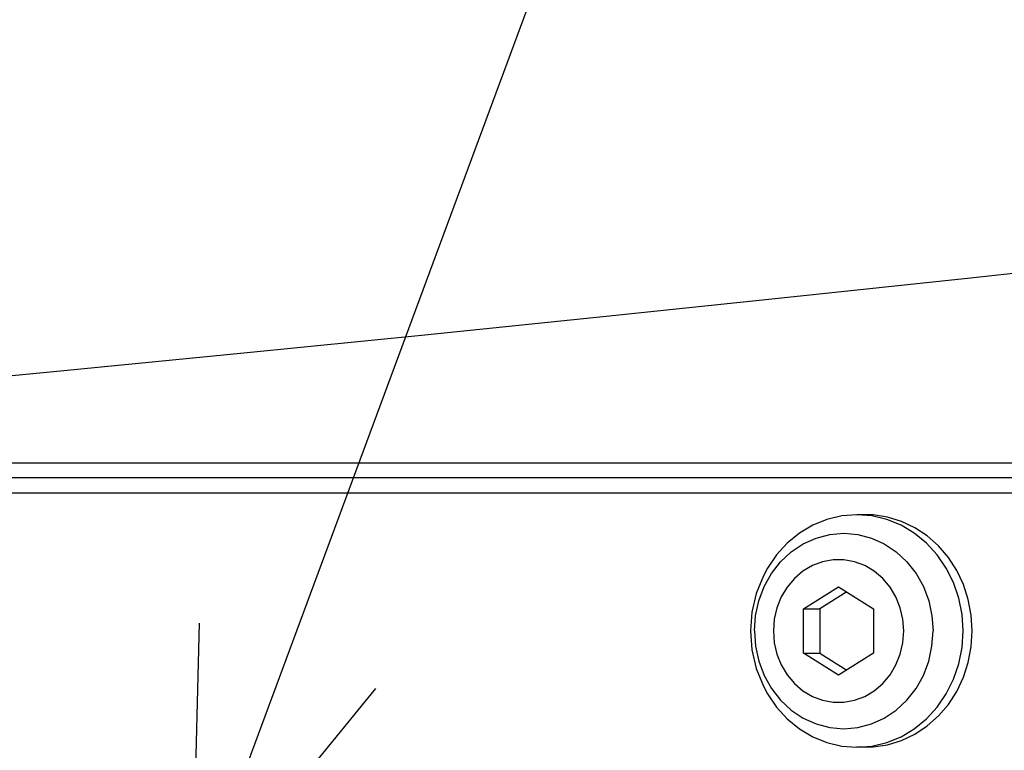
# Model space of a CAD drawing. Extents: x 0 to 594, y 0 to 420.
# Tile 30 of 71: x 134.23 to 140.66, y 343.06 to 347.83. Entities that reach past the tile are written whole.
import ezdxf

# ---------------------------------------------------------------- set-up
doc = ezdxf.new("R2010")
doc.units = 0
doc.header["$LTSCALE"] = 32.67
doc.layers.get('0').update_dxf_attribs({"linetype": 'CONTINUOUS'})
for name, color, linetype in [('1_DESIGN', 7, 'CONTINUOUS'), ('ASSY', 7, 'CONTINUOUS'), ('DRA_ITEM', 7, 'CONTINUOUS'), ('DRIV_DIM', 7, 'CONTINUOUS'), ('ROUND', 7, 'CONTINUOUS')]:
    doc.layers.add(name, color=color, linetype=linetype)
doc.styles.get("Standard").update_dxf_attribs({"font": 'txt', "width": 0.8})
doc.dimstyles.new('DIMSTYLE_1', dxfattribs={"dimtxt": 3.8, "dimasz": 1.8, "dimexe": 2, "dimexo": 1.5, "dimgap": 0.95, "dimtad": 1, "dimdec": 3, "dimlfac": 5, "dimtxsty": 'STANDARD', "dimblk": 'OPEN', "dimblk1": 'OPEN', "dimblk2": 'OPEN', "dimcen": 0.09, "dimazin": 2, "dimtp": 0.001, "dimtm": 0.001, "dimtfac": 1, "dimtdec": 3, "dimtofl": 0, "dimtmove": 0, "dimatfit": 3, "dimtolj": 1})

# ---------------------------------------------------------------- blocks, each defined once
blk = doc.blocks.new('_OPEN')
at = {"color": 0, "linetype": 'BYBLOCK'}
for p, q in [((0, 0), (-1, 0.342)), ((-1, -0.342), (0, 0)), ((-1, 0), (0, 0))]:
    blk.add_line(p, q, dxfattribs=at)
blk = doc.blocks.new('*D3')
at = {"layer": 'DRIV_DIM', "color": 2, "linetype": 'CONTINUOUS'}
for p, q in [((156.8235, 355.0368), (68.6934, 355.0368)), ((70.6934, 355.0368), (70.6934, 336.2368)), ((70.6934, 317.4368), (70.6934, 336.2368)), ((156.8235, 317.4368), (68.6934, 317.4368))]:
    blk.add_line(p, q, dxfattribs=at)
at = {"layer": 'DRIV_DIM', "color": 2, "linetype": 'CONTINUOUS', "xscale": 1.8, "yscale": 1.8, "zscale": 1.8}
for p, rotation in [((70.6934, 355.0368), 90), ((70.6934, 317.4368), 270)]:
    blk.add_blockref('_OPEN', p, dxfattribs=dict(at, rotation=rotation))
blk = doc.blocks.new('*D5')
at = {"layer": 'DRIV_DIM', "color": 2, "linetype": 'CONTINUOUS'}
for p, q in [((89.5481, 337.7368), (89.5481, 403.5872)), ((349.7481, 344.6368), (349.7481, 403.5872)), ((89.5481, 401.5872), (219.6481, 401.5872)), ((349.7481, 401.5872), (219.6481, 401.5872))]:
    blk.add_line(p, q, dxfattribs=at)
at = {"layer": 'DRIV_DIM', "color": 2, "linetype": 'CONTINUOUS', "xscale": 1.8, "yscale": 1.8, "zscale": 1.8, "rotation": 180}
blk.add_blockref('_OPEN', (89.5481, 401.5872), dxfattribs=at)
at = {"layer": 'DRIV_DIM', "color": 2, "linetype": 'CONTINUOUS', "xscale": 1.8, "yscale": 1.8, "zscale": 1.8}
blk.add_blockref('_OPEN', (349.7481, 401.5872), dxfattribs=at)

msp = doc.modelspace()

# ---------------------------------------------------------------- linework, layer by layer
at = {"layer": '1_DESIGN', "color": 7, "linetype": 'CONTINUOUS'}
for p, q in [((139.7959, 344.5891), (139.69709, 344.59683)), ((139.3494, 343.98117), (139.57779, 344.12551)), ((139.63066, 344.09209), (139.45515, 343.98117)), ((139.57779, 344.12551), (139.80617, 343.98117)), ((139.3494, 343.6925), (139.3494, 343.98117)), ((139.3494, 343.98117), (139.45515, 343.98117)), ((139.45515, 343.98117), (139.45515, 343.6925)), ((139.80617, 343.98117), (139.80617, 343.6925)), ((139.57779, 343.54816), (139.3494, 343.6925)), ((139.3494, 343.6925), (139.45515, 343.6925)), ((139.45515, 343.6925), (139.63066, 343.58157)), ((139.80617, 343.6925), (139.57779, 343.54816))]:
    msp.add_line(p, q, dxfattribs=at)
for points in [[(139.69709, 344.59683), (139.59829, 344.5891), (139.50149, 344.56605), (139.40867, 344.52815), (139.32173, 344.47619), (139.24243, 344.4112), (139.17238, 344.33453), (139.11302, 344.24772), (139.08598, 344.19753)], [(140.39139, 343.83683), (140.38432, 343.94499), (140.36327, 344.05095), (140.32865, 344.15255), (140.28117, 344.24772), (140.22181, 344.33453), (140.15176, 344.4112), (140.07246, 344.47619), (139.98552, 344.52815), (139.8927, 344.56605), (139.7959, 344.5891)], [(139.08598, 344.19753), (139.03964, 344.08198), (139.01142, 343.96075), (139.00196, 343.83683)], [(139.00196, 343.83683), (139.01147, 343.7126), (139.03971, 343.59147), (139.08598, 343.47614)], [(139.69709, 343.07683), (139.7959, 343.08457), (139.8927, 343.10762), (139.98552, 343.14551), (140.07246, 343.19748), (140.15176, 343.26246), (140.22181, 343.33914), (140.28117, 343.42595), (140.32865, 343.52112), (140.36327, 343.62272), (140.38432, 343.72867), (140.39139, 343.83683)], [(139.08598, 343.47614), (139.11302, 343.42595), (139.17238, 343.33914), (139.24243, 343.26246), (139.32173, 343.19748), (139.40867, 343.14551), (139.50149, 343.10762), (139.59829, 343.08457), (139.69709, 343.07683)]]:
    msp.add_lwpolyline(points, dxfattribs=at)
at = {"layer": '1_DESIGN', "color": 9, "linetype": 'CONTINUOUS'}
for points in [[(139.02795, 343.83683), (139.03514, 343.93677), (139.05652, 344.03425), (139.09156, 344.12686), (139.13941, 344.21234), (139.19889, 344.28857), (139.26853, 344.35367), (139.34661, 344.40605), (139.43122, 344.44441), (139.52027, 344.46781), (139.61157, 344.47568), (139.70286, 344.46781), (139.79191, 344.44441), (139.87652, 344.40605), (139.95461, 344.35367), (140.02424, 344.28857), (140.08372, 344.21234), (140.13157, 344.12686), (140.16662, 344.03425), (140.188, 343.93677), (140.19518, 343.83683)], [(140.00411, 343.83683), (139.99829, 343.91364), (139.98101, 343.98836), (139.95272, 344.05894), (139.91421, 344.12347), (139.86653, 344.18017), (139.81096, 344.22751), (139.74904, 344.26419), (139.68244, 344.28922), (139.61299, 344.30191), (139.54258, 344.30191), (139.47313, 344.28922), (139.40653, 344.26419), (139.34461, 344.22751), (139.28905, 344.18017), (139.24136, 344.12347), (139.20285, 344.05894), (139.17456, 343.98836), (139.15728, 343.91364), (139.15146, 343.83683)], [(139.02795, 343.83683), (139.03514, 343.7369), (139.05652, 343.63942), (139.09156, 343.5468), (139.13941, 343.46133), (139.19889, 343.3851), (139.26853, 343.32), (139.34661, 343.26762), (139.43122, 343.22925), (139.52027, 343.20585), (139.61157, 343.19799), (139.70286, 343.20585), (139.79191, 343.22925), (139.87652, 343.26762), (139.95461, 343.32), (140.02424, 343.3851), (140.08372, 343.46133), (140.13157, 343.5468), (140.16662, 343.63942), (140.188, 343.7369), (140.19518, 343.83683)], [(139.15146, 343.83683), (139.15728, 343.76002), (139.17456, 343.68531), (139.20285, 343.61472), (139.24136, 343.5502), (139.28905, 343.49349), (139.34461, 343.44616), (139.40653, 343.40947), (139.47313, 343.38445), (139.54258, 343.37176), (139.61299, 343.37176), (139.68244, 343.38445), (139.74904, 343.40947), (139.81096, 343.44616), (139.86653, 343.49349), (139.91421, 343.5502), (139.95272, 343.61472), (139.98101, 343.68531), (139.99829, 343.76002), (140.00411, 343.83683)]]:
    msp.add_lwpolyline(points, dxfattribs=at)
at = {"layer": 'ASSY', "color": 7, "linetype": 'CONTINUOUS'}
for p, q in [((139.75675, 344.59683), (139.69709, 344.59683)), ((139.75675, 343.07683), (139.69709, 343.07683))]:
    msp.add_line(p, q, dxfattribs=at)
for points in [[(140.45104, 343.83683), (140.44458, 343.94032), (140.4253, 344.04188), (140.39356, 344.13962), (140.34997, 344.23172), (140.29532, 344.31646), (140.23064, 344.39227), (140.15714, 344.45773), (140.07617, 344.51163), (139.98925, 344.55295), (139.89801, 344.58094), (139.80413, 344.59506), (139.75675, 344.59683)], [(139.75675, 343.07684), (139.80413, 343.0786), (139.89801, 343.09273), (139.98925, 343.12071), (140.07617, 343.16204), (140.15714, 343.21594), (140.23064, 343.2814), (140.29532, 343.35721), (140.34997, 343.44195), (140.39356, 343.53405), (140.4253, 343.63179), (140.44458, 343.73335), (140.45104, 343.83683)]]:
    msp.add_lwpolyline(points, dxfattribs=at)
at = {"layer": 'DRA_ITEM', "color": 2, "linetype": 'CONTINUOUS'}
msp.add_line((135.35135, 341.98683), (144.67293, 367.15081), dxfattribs=at)
msp.add_lwpolyline([(135.39931, 343.8886), (135.35135, 341.98683), (136.55391, 343.46089)], dxfattribs=at)
at = {"layer": 'ROUND', "color": 9, "linetype": 'CONTINUOUS'}
for p, q in [((128.48084, 344.93683), (140.94058, 344.93683)), ((140.87027, 344.73683), (128.39165, 344.73683))]:
    msp.add_line(p, q, dxfattribs=at)
at = {"layer": 'ROUND', "color": 7, "linetype": 'CONTINUOUS'}
msp.add_line((140.90543, 344.83683), (128.43607, 344.83683), dxfattribs=at)
at = {"layer": 'ROUND', "color": 9, "linetype": 'CONTINUOUS'}
msp.add_lwpolyline([(141.63557, 346.27293), (140.43938, 346.14262), (139.24674, 346.01545), (138.05779, 345.89136), (136.87265, 345.7703), (135.69149, 345.65219), (134.51442, 345.53697), (133.3416, 345.42457), (132.17316, 345.31493), (131.00924, 345.20799), (129.84997, 345.10367), (128.6955, 345.00191), (127.54595, 344.90265), (126.40147, 344.80583), (125.2622, 344.71136), (124.12825, 344.6192), (122.99978, 344.52926), (121.87692, 344.4415), (120.75979, 344.35583), (119.64853, 344.27219), (118.54327, 344.19052), (117.44414, 344.11076)], dxfattribs=at)

# ---------------------------------------------------------------- dimensions: what is measured, and where the dimension line sits
at = {"layer": 'DRIV_DIM', "color": 2, "linetype": 'CONTINUOUS'}
dim = msp.add_linear_dim(base=(89.54808, 401.58718), p1=(349.74808, 343.13683), p2=(89.54808, 336.23683), angle=180, text='(<>)', dimstyle='DIMSTYLE_1', dxfattribs=at)
dim.commit()
dim.dimension.update_dxf_attribs({"geometry": '*D5', "text_midpoint": (210.52808, 401.58718), "dimtype": 160})
dim = msp.add_linear_dim(base=(70.69336, 355.03683), p1=(158.32347, 317.43683), p2=(158.32347, 355.03683), angle=90, dimstyle='DIMSTYLE_1', dxfattribs=at)
dim.commit()
dim.dimension.update_dxf_attribs({"geometry": '*D3', "text_midpoint": (70.69336, 331.67683), "dimtype": 160})

doc.saveas('drawing.dxf')
